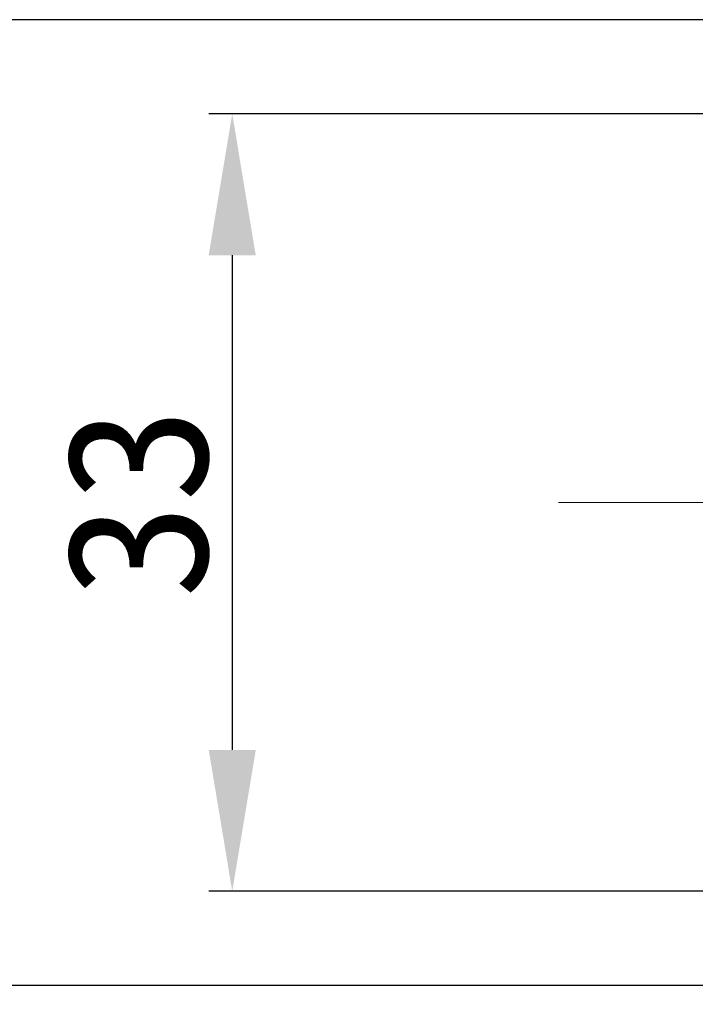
# Model space of a CAD drawing. Header units: millimetres. Extents: x -201 to 202, y 143 to 428.
# Tile 3 of 28: x -134 to -120, y 282 to 303. Entities that reach past the tile are written whole.
import ezdxf
from ezdxf import colors
from ezdxf.entities.mleader import LeaderData, LeaderLine
from ezdxf.math import Vec2, Vec3

# ---------------------------------------------------------------- set-up
doc = ezdxf.new("R2010")
doc.units = ezdxf.units.MM
doc.header["$LTSCALE"] = 0.25
doc.linetypes.add('CENTER', pattern=[50.800000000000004, 31.75, -6.35, 6.35, -6.35])
doc.layers.add('CENTER', color=1, linetype='CENTER', lineweight=9)
doc.layers.add('DIMENSION', color=6, linetype='Continuous', lineweight=9)
doc.styles.add('VS Standard', font='msgothic.ttc', dxfattribs={"height": 3})
doc.dimstyles.new('VS Standard x0.5', dxfattribs={"dimtxt": 3, "dimasz": 3, "dimexe": 0.5, "dimexo": 0.8, "dimgap": 0.5, "dimtad": 3, "dimlfac": 2, "dimrnd": 0.0001, "dimzin": 9, "dimdsep": 46, "dimtxsty": 'VS Standard', "dimcen": 0, "dimaunit": 1, "dimadec": 0, "dimazin": 2, "dimtfac": 1, "dimtmove": 0, "dimatfit": 3, "dimfxl": 1, "dimtolj": 1, "dimtzin": 0, "dimarcsym": 0})

# ---------------------------------------------------------------- blocks, each defined once
blk = doc.blocks.new('*D237')
at = {"layer": 'Defpoints', "color": 0}
for p in [(-118.250666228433, 303.238165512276), (-138.954189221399, 282.738165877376), (-118.250666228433, 282.738165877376)]:
    blk.add_point(p, dxfattribs=at)
at = {"layer": 'DIMENSION', "color": 0, "lineweight": -2}
for p, q in [((-119.050666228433, 303.238165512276), (-139.454189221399, 303.238165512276)), ((-138.954189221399, 300.238165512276), (-138.954189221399, 285.738165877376)), ((-119.050666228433, 282.738165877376), (-139.454189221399, 282.738165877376))]:
    blk.add_line(p, q, dxfattribs=at)
at = {"layer": 'DIMENSION', "color": 0}
for points in [[(-138.454189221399, 300.238165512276), (-139.454189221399, 300.238165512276), (-138.954189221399, 303.238165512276)], [(-139.454189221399, 285.738165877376), (-138.454189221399, 285.738165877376), (-138.954189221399, 282.738165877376)]]:
    blk.add_solid(points, dxfattribs=at)
at = {"layer": 'DIMENSION', "color": 0, "insert": (-140.954751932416, 292.988165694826), "char_height": 3, "attachment_point": 5, "rotation": 90, "style": 'VS Standard'}
blk.add_mtext('\\A1;41', dxfattribs=at)
blk = doc.blocks.new('*D238')
at = {"layer": 'Defpoints', "color": 0}
for p in [(-117.500668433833, 301.238165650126), (-129.431841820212, 284.738165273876), (-117.500668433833, 284.738165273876)]:
    blk.add_point(p, dxfattribs=at)
at = {"layer": 'DIMENSION', "color": 0, "lineweight": -2}
for p, q in [((-118.300668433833, 301.238165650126), (-129.931841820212, 301.238165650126)), ((-129.431841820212, 298.238165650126), (-129.431841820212, 287.738165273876)), ((-118.300668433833, 284.738165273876), (-129.931841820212, 284.738165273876))]:
    blk.add_line(p, q, dxfattribs=at)
at = {"layer": 'DIMENSION', "color": 0}
for points in [[(-128.931841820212, 298.238165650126), (-129.931841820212, 298.238165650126), (-129.431841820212, 301.238165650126)], [(-129.931841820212, 287.738165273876), (-128.931841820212, 287.738165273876), (-129.431841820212, 284.738165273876)]]:
    blk.add_solid(points, dxfattribs=at)
at = {"layer": 'DIMENSION', "color": 0, "insert": (-131.432404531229, 292.988165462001), "char_height": 3, "attachment_point": 5, "rotation": 90, "style": 'VS Standard'}
blk.add_mtext('\\A1;33', dxfattribs=at)

msp = doc.modelspace()

# ---------------------------------------------------------------- linework, layer by layer
at = {"layer": 'CENTER'}
msp.add_line((-122.500668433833, 292.988165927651), (87.499331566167, 292.988165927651), dxfattribs=at)

# ---------------------------------------------------------------- dimensions: what is measured, and where the dimension line sits
at = {"layer": 'DIMENSION'}
for base, p1, p2, picture, middle in [((-138.954189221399, 282.738165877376), (-118.250666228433, 303.238165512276), (-118.250666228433, 282.738165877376), '*D237', (-140.954751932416, 292.988165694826)), ((-129.431841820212, 284.738165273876), (-117.500668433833, 301.238165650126), (-117.500668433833, 284.738165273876), '*D238', (-131.432404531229, 292.988165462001))]:
    dim = msp.add_linear_dim(base=base, p1=p1, p2=p2, angle=90, dimstyle='VS Standard x0.5', dxfattribs=at)
    dim.commit()
    dim.dimension.update_dxf_attribs({"geometry": picture, "text_midpoint": middle})

# ---------------------------------------------------------------- leaders
ml = msp.add_multileader_mtext('Standard', dxfattribs=at)
ml.set_content('For fixing please insert\\PHex Nut M3', style='VS Standard')
ml.set_leader_properties()
ml.build(insert=Vec2(0, 0))
ml.multileader.update_dxf_attribs({"text_left_attachment_type": 6, "text_right_attachment_type": 6, "dogleg_length": 1, "arrow_head_size": 2})
ctx = ml.context
ctx.base_point, ctx.char_height, ctx.arrow_head_size, ctx.landing_gap_size, ctx.plane_origin = Vec3(-165.886322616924, 266.897690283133), 3, 2, 1, Vec3(-219.324352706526, 118.578676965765)
ctx.left_attachment, ctx.right_attachment = 6, 6
notes = []
notes.append((ctx, [(0, (1, 1, 0), (-173.886322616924, 266.897690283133), (1, 0), 8, [(0, [(-183.619911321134, 284.343239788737)], 0, [])])]))
ctx.mtext.insert = Vec3(-164.886322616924, 270.497690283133)
for ctx, leaders in notes:
    for number, flags, end, landing, length, lines in leaders:
        leader = LeaderData()
        leader.index, (leader.has_last_leader_line, leader.has_dogleg_vector, leader.attachment_direction) = number, flags
        leader.last_leader_point, leader.dogleg_vector, leader.dogleg_length = Vec3(end), Vec3(landing), length
        for number, points, colour, breaks in lines:
            line = LeaderLine()
            line.index, line.vertices, line.color, line.breaks = number, Vec3.list(points), colors.encode_raw_color(colour), breaks
            leader.lines.append(line)
        ctx.leaders.append(leader)

doc.saveas('drawing.dxf')
